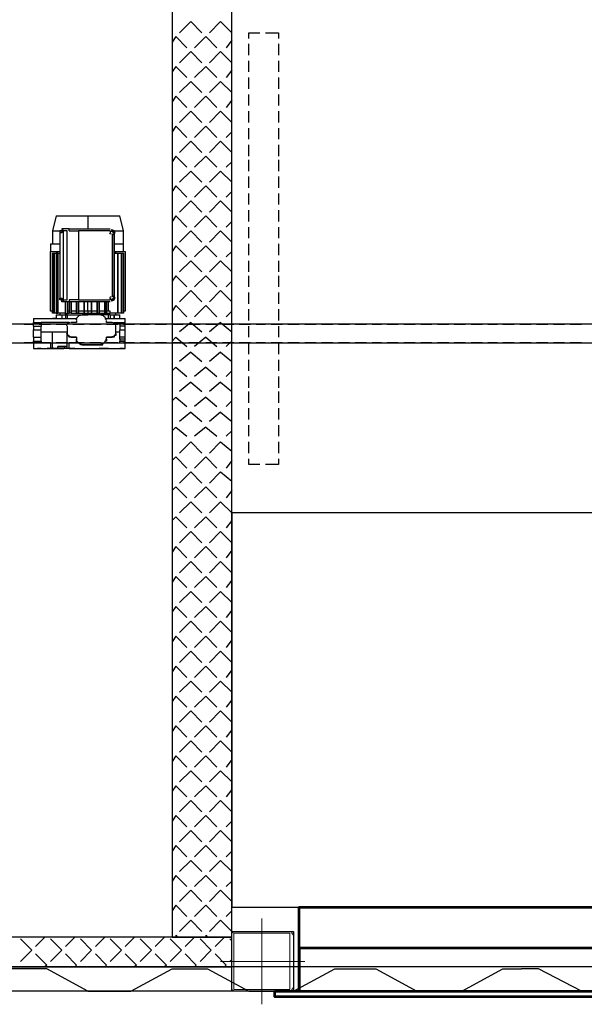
# Model space of a CAD drawing. Header units: millimetres. Extents: x 0 to 1151, y 0 to 297.
# Tile 19 of 93: x 268 to 281, y 122 to 144. Entities that reach past the tile are written whole.
import ezdxf

# ---------------------------------------------------------------- set-up
doc = ezdxf.new("R2010")
doc.units = ezdxf.units.MM
doc.header["$MEASUREMENT"] = 0
doc.layers.get('0').update_dxf_attribs({"linetype": 'CONTINUOUS'})

msp = doc.modelspace()

# ---------------------------------------------------------------- linework, layer by layer
at = {"color": 7, "linetype": 'Continuous', "lineweight": 25, "true_color": 0x000007}
for p, q in [((271.822, 143.916), (271.568, 143.662)), ((271.822, 143.916), (272.076, 143.662)), ((272.5, 143.916), (272.246, 143.662)), ((272.5, 143.916), (272.754, 143.662)), ((271.399, 143.704), (271.399, 143.662)), ((271.484, 143.577), (271.399, 143.45)), ((271.484, 143.577), (271.738, 143.323)), ((272.161, 143.577), (271.907, 143.323)), ((272.161, 143.577), (272.415, 143.323)), ((272.754, 143.492), (272.627, 143.323)), ((273.516, 143.662), (273.812, 143.662)), ((273.812, 143.662), (273.812, 143.535)), ((271.822, 143.238), (271.568, 142.984)), ((271.822, 143.238), (272.076, 142.984)), ((272.5, 143.238), (272.246, 142.984)), ((272.5, 143.238), (272.754, 142.984)), ((273.135, 143.154), (273.135, 143.408)), ((273.812, 143.408), (273.812, 143.154)), ((271.399, 143.027), (271.399, 142.984)), ((273.135, 142.773), (273.135, 143.027)), ((273.812, 143.027), (273.812, 142.773)), ((271.484, 142.9), (271.399, 142.773)), ((271.484, 142.9), (271.738, 142.646)), ((272.161, 142.9), (271.907, 142.646)), ((272.161, 142.9), (272.415, 142.646)), ((272.754, 142.815), (272.627, 142.646)), ((271.822, 142.561), (271.568, 142.307)), ((271.822, 142.561), (272.076, 142.307)), ((272.5, 142.561), (272.246, 142.307)), ((272.5, 142.561), (272.754, 142.307)), ((273.135, 142.392), (273.135, 142.646)), ((273.812, 142.646), (273.812, 142.392)), ((271.399, 142.307), (271.399, 142.307)), ((271.484, 142.222), (271.399, 142.095)), ((271.484, 142.222), (271.738, 141.968)), ((272.161, 142.222), (271.907, 141.968)), ((272.161, 142.222), (272.415, 141.968)), ((272.754, 142.138), (272.627, 141.968)), ((273.135, 142.011), (273.135, 142.265)), ((273.812, 142.265), (273.812, 142.011)), ((271.822, 141.884), (271.568, 141.63)), ((271.822, 141.884), (272.076, 141.63)), ((272.5, 141.884), (272.246, 141.63)), ((272.5, 141.884), (272.754, 141.63)), ((273.135, 141.63), (273.135, 141.884)), ((273.812, 141.884), (273.812, 141.63)), ((271.399, 141.63), (271.399, 141.63)), ((271.484, 141.545), (271.399, 141.418)), ((271.484, 141.545), (271.738, 141.291)), ((272.161, 141.545), (271.907, 141.291)), ((272.161, 141.545), (272.415, 141.291)), ((273.135, 141.249), (273.135, 141.503)), ((273.812, 141.503), (273.812, 141.249)), ((272.754, 141.418), (272.627, 141.291)), ((271.822, 141.206), (271.568, 140.952)), ((271.822, 141.206), (272.076, 140.952)), ((272.5, 141.206), (272.246, 140.952)), ((272.5, 141.206), (272.754, 140.952)), ((273.135, 140.868), (273.135, 141.122)), ((273.812, 141.122), (273.812, 140.868)), ((271.399, 140.952), (271.399, 140.952)), ((271.484, 140.868), (271.399, 140.741)), ((271.484, 140.868), (271.738, 140.614)), ((272.161, 140.868), (271.907, 140.614)), ((272.161, 140.868), (272.415, 140.614)), ((273.135, 140.529), (273.135, 140.783)), ((273.812, 140.783), (273.812, 140.529)), ((272.754, 140.741), (272.627, 140.614)), ((271.822, 140.529), (271.568, 140.275)), ((271.822, 140.529), (272.076, 140.275)), ((272.5, 140.529), (272.246, 140.275)), ((272.5, 140.529), (272.754, 140.275)), ((273.135, 140.148), (273.135, 140.402)), ((273.812, 140.402), (273.812, 140.148)), ((271.399, 140.275), (271.399, 140.275)), ((271.484, 140.19), (271.399, 140.063)), ((271.484, 140.19), (271.738, 139.936)), ((272.161, 140.19), (271.907, 139.936)), ((272.161, 140.19), (272.415, 139.936)), ((272.754, 140.063), (272.627, 139.936)), ((273.135, 139.767), (273.135, 140.021)), ((273.812, 140.021), (273.812, 139.767)), ((271.822, 139.852), (271.568, 139.598)), ((271.822, 139.852), (272.076, 139.598)), ((272.5, 139.852), (272.246, 139.598)), ((272.5, 139.852), (272.754, 139.598)), ((268.774, 139.513), (268.69, 139.174)), ((268.774, 139.513), (269.494, 139.513)), ((269.494, 139.513), (270.214, 139.513)), ((269.494, 139.513), (269.494, 139.217)), ((270.298, 139.174), (270.214, 139.513)), ((271.399, 139.598), (271.399, 139.598)), ((271.484, 139.513), (271.399, 139.386)), ((271.484, 139.513), (271.738, 139.259)), ((272.161, 139.513), (271.907, 139.259)), ((272.161, 139.513), (272.415, 139.259)), ((273.135, 139.386), (273.135, 139.64)), ((273.812, 139.64), (273.812, 139.386)), ((269.071, 139.217), (268.944, 139.217)), ((269.071, 139.174), (269.071, 139.217)), ((269.071, 139.217), (270.002, 139.217)), ((272.754, 139.386), (272.627, 139.259)), ((273.135, 139.005), (273.135, 139.259)), ((273.812, 139.259), (273.812, 139.005)), ((268.69, 139.174), (268.69, 138.878)), ((268.69, 139.174), (268.901, 139.174)), ((268.859, 139.132), (268.859, 137.65)), ((268.944, 137.608), (268.944, 139.174)), ((269.96, 139.174), (269.282, 139.174)), ((270.002, 139.174), (269.96, 139.174)), ((270.002, 139.174), (270.002, 139.132)), ((270.002, 139.174), (270.002, 139.174)), ((270.002, 139.174), (270.002, 139.174)), ((270.044, 139.174), (270.298, 139.174)), ((270.044, 139.09), (270.044, 137.693)), ((270.087, 139.09), (270.044, 139.09)), ((270.087, 139.132), (270.087, 139.132)), ((270.087, 139.09), (270.087, 139.132)), ((270.087, 139.132), (270.087, 137.65)), ((270.087, 139.09), (270.087, 139.09)), ((270.087, 137.693), (270.087, 139.09)), ((270.087, 139.09), (270.087, 139.09)), ((270.087, 137.693), (270.087, 139.09)), ((270.298, 138.878), (270.298, 139.174)), ((271.822, 139.174), (271.568, 138.92)), ((271.822, 139.174), (272.076, 138.92)), ((272.5, 139.174), (272.246, 138.92)), ((272.5, 139.174), (272.754, 138.92)), ((268.647, 138.878), (268.647, 138.709)), ((268.647, 138.878), (268.859, 138.878)), ((270.087, 138.878), (270.298, 138.878)), ((270.298, 138.709), (270.298, 138.878)), ((271.399, 138.92), (271.399, 138.92)), ((271.484, 138.836), (271.399, 138.709)), ((271.484, 138.836), (271.738, 138.582)), ((272.161, 138.836), (271.907, 138.582)), ((272.161, 138.836), (272.415, 138.582)), ((273.135, 138.624), (273.135, 138.878)), ((273.812, 138.878), (273.812, 138.624)), ((268.647, 137.354), (268.647, 138.709)), ((268.647, 138.709), (268.859, 138.709)), ((268.647, 138.709), (268.859, 138.709)), ((268.69, 138.666), (268.69, 137.312)), ((268.69, 138.666), (268.732, 138.666)), ((268.69, 137.312), (268.69, 138.666)), ((268.69, 138.666), (268.69, 137.312)), ((268.69, 138.666), (268.69, 138.666)), ((268.69, 137.312), (268.69, 138.666)), ((268.69, 138.666), (268.69, 138.666)), ((268.69, 138.666), (268.69, 138.666)), ((268.732, 138.666), (268.732, 137.312)), ((268.732, 138.666), (268.774, 138.666)), ((268.732, 137.312), (268.732, 138.666)), ((268.732, 138.666), (268.732, 137.312)), ((268.732, 138.666), (268.732, 138.666)), ((268.732, 137.312), (268.732, 138.666)), ((268.732, 138.666), (268.732, 138.666)), ((268.732, 138.666), (268.732, 138.666)), ((268.774, 138.666), (268.774, 137.312)), ((268.817, 138.666), (268.774, 138.666)), ((268.817, 137.312), (268.817, 138.666)), ((268.817, 137.312), (268.817, 138.666)), ((268.817, 138.666), (268.859, 138.666)), ((268.817, 138.666), (268.817, 137.312)), ((268.817, 138.666), (268.817, 138.666)), ((268.817, 137.312), (268.817, 138.666)), ((268.817, 138.666), (268.817, 138.666)), ((268.859, 138.709), (268.859, 138.666)), ((270.087, 138.709), (270.298, 138.709)), ((270.129, 138.666), (270.129, 138.709)), ((270.129, 138.709), (270.341, 138.709)), ((270.171, 137.312), (270.171, 138.666)), ((270.171, 137.312), (270.171, 138.666)), ((270.171, 138.666), (270.171, 138.666)), ((270.171, 137.312), (270.171, 138.666)), ((270.171, 138.666), (270.171, 138.666)), ((270.171, 138.666), (270.171, 137.312)), ((270.171, 138.666), (270.171, 138.666)), ((270.171, 138.666), (270.171, 138.666)), ((270.256, 137.312), (270.256, 138.666)), ((270.256, 138.666), (270.256, 138.666)), ((270.256, 137.312), (270.256, 138.666)), ((270.256, 138.666), (270.256, 138.666)), ((270.256, 138.666), (270.256, 137.312)), ((270.256, 138.666), (270.256, 138.666)), ((270.256, 138.666), (270.256, 138.666)), ((270.298, 137.312), (270.298, 138.666)), ((270.298, 138.666), (270.298, 138.666)), ((270.298, 137.312), (270.298, 138.666)), ((270.298, 138.666), (270.298, 138.666)), ((270.298, 138.666), (270.298, 137.312)), ((270.298, 138.666), (270.298, 138.666)), ((270.298, 138.666), (270.298, 138.666)), ((272.754, 138.709), (272.627, 138.582)), ((271.822, 138.497), (271.568, 138.243)), ((271.822, 138.497), (272.076, 138.243)), ((272.5, 138.497), (272.246, 138.243)), ((272.5, 138.497), (272.754, 138.243)), ((273.135, 138.243), (273.135, 138.497)), ((273.812, 138.497), (273.812, 138.243)), ((271.399, 138.243), (271.399, 138.243)), ((271.484, 138.158), (271.399, 138.031)), ((271.484, 138.158), (271.738, 137.904)), ((272.161, 138.158), (271.907, 137.904)), ((272.161, 138.158), (272.415, 137.904)), ((273.135, 137.904), (273.135, 138.158)), ((273.812, 138.158), (273.812, 137.904)), ((272.754, 138.031), (272.627, 137.904)), ((270.044, 137.693), (270.087, 137.693)), ((270.044, 137.693), (270.087, 137.693)), ((270.087, 137.693), (270.087, 137.693)), ((270.087, 137.693), (270.087, 137.693)), ((270.087, 137.65), (270.087, 137.693)), ((271.822, 137.82), (271.568, 137.566)), ((271.822, 137.82), (272.076, 137.566)), ((272.5, 137.82), (272.246, 137.566)), ((272.5, 137.82), (272.754, 137.566)), ((273.135, 137.523), (273.135, 137.777)), ((273.812, 137.777), (273.812, 137.523)), ((268.986, 137.269), (268.986, 137.566)), ((268.986, 137.312), (268.986, 137.566)), ((269.028, 137.566), (269.028, 137.354)), ((269.028, 137.566), (269.028, 137.312)), ((270.002, 137.566), (269.071, 137.566)), ((269.071, 137.566), (269.071, 137.312)), ((269.071, 137.312), (269.071, 137.566)), ((269.071, 137.312), (269.071, 137.566)), ((269.113, 137.312), (269.113, 137.566)), ((269.24, 137.566), (269.24, 137.312)), ((269.24, 137.566), (269.24, 137.312)), ((269.24, 137.312), (269.24, 137.566)), ((269.24, 137.312), (269.24, 137.566)), ((269.282, 137.608), (269.96, 137.608)), ((269.282, 137.312), (269.282, 137.566)), ((269.282, 137.566), (269.282, 137.312)), ((269.409, 137.312), (269.409, 137.566)), ((269.409, 137.566), (269.409, 137.312)), ((269.409, 137.312), (269.409, 137.566)), ((269.409, 137.312), (269.409, 137.566)), ((269.494, 137.354), (269.494, 137.566)), ((269.579, 137.566), (269.579, 137.312)), ((269.579, 137.312), (269.579, 137.566)), ((269.579, 137.566), (269.579, 137.312)), ((269.579, 137.566), (269.579, 137.312)), ((269.706, 137.566), (269.706, 137.312)), ((269.706, 137.312), (269.706, 137.566)), ((269.748, 137.312), (269.748, 137.566)), ((269.748, 137.312), (269.748, 137.566)), ((269.748, 137.566), (269.748, 137.312)), ((269.748, 137.566), (269.748, 137.312)), ((269.875, 137.566), (269.875, 137.312)), ((269.875, 137.566), (269.875, 137.312)), ((269.917, 137.312), (269.917, 137.566)), ((269.917, 137.566), (269.917, 137.312)), ((269.96, 137.608), (270.002, 137.608)), ((269.96, 137.354), (269.96, 137.566)), ((270.002, 137.65), (270.002, 137.608)), ((270.002, 137.608), (270.002, 137.608)), ((270.002, 137.608), (270.002, 137.608)), ((270.002, 137.608), (270.002, 137.608)), ((270.087, 137.65), (270.087, 137.65)), ((270.087, 137.65), (270.087, 137.65)), ((271.399, 137.566), (271.399, 137.566)), ((271.484, 137.481), (271.399, 137.354)), ((271.484, 137.481), (271.738, 137.227)), ((272.161, 137.481), (271.907, 137.227)), ((272.161, 137.481), (272.415, 137.227)), ((268.69, 137.354), (268.647, 137.354)), ((268.69, 137.312), (268.69, 137.312)), ((268.69, 137.312), (268.69, 137.312)), ((268.732, 137.312), (268.732, 137.312)), ((268.732, 137.312), (268.732, 137.312)), ((268.774, 137.312), (268.817, 137.312)), ((268.774, 137.269), (268.774, 137.185)), ((268.774, 137.269), (268.901, 137.269)), ((268.986, 137.312), (268.817, 137.312)), ((268.817, 137.312), (268.817, 137.312)), ((268.859, 137.312), (268.859, 137.269)), ((268.901, 137.269), (268.901, 137.185)), ((268.901, 137.269), (268.901, 137.185)), ((268.901, 137.269), (268.986, 137.269)), ((268.901, 137.269), (268.901, 137.269)), ((268.986, 137.312), (268.986, 137.269)), ((268.986, 137.312), (268.986, 137.312)), ((268.986, 137.269), (268.986, 137.185)), ((268.986, 137.269), (269.028, 137.269)), ((269.028, 137.354), (269.028, 137.312)), ((269.071, 137.354), (269.028, 137.354)), ((269.028, 137.312), (269.028, 137.312)), ((269.028, 137.269), (269.028, 137.185)), ((269.028, 137.269), (269.494, 137.269)), ((269.113, 137.312), (269.071, 137.312)), ((269.071, 137.312), (269.071, 137.312)), ((269.24, 137.354), (269.113, 137.354)), ((269.113, 137.312), (269.113, 137.312)), ((269.113, 137.312), (269.113, 137.312)), ((269.113, 137.312), (269.24, 137.312)), ((269.24, 137.312), (269.282, 137.312)), ((269.24, 137.312), (269.24, 137.312)), ((269.24, 137.312), (269.24, 137.312)), ((269.409, 137.354), (269.282, 137.354)), ((269.282, 137.312), (269.282, 137.312)), ((269.79, 137.269), (269.367, 137.269)), ((269.494, 137.354), (269.409, 137.354)), ((269.409, 137.312), (269.409, 137.312)), ((269.409, 137.312), (269.409, 137.312)), ((269.409, 137.312), (269.409, 137.312)), ((269.409, 137.312), (269.409, 137.312)), ((269.579, 137.354), (269.494, 137.354)), ((269.494, 137.269), (269.494, 137.269)), ((269.706, 137.354), (269.579, 137.354)), ((269.579, 137.312), (269.579, 137.312)), ((269.579, 137.312), (269.579, 137.312)), ((269.579, 137.312), (269.579, 137.312)), ((269.579, 137.312), (269.579, 137.312)), ((269.579, 137.312), (269.706, 137.312)), ((269.706, 137.312), (269.748, 137.312)), ((269.875, 137.354), (269.748, 137.354)), ((269.748, 137.312), (269.748, 137.312)), ((269.748, 137.312), (269.748, 137.312)), ((269.748, 137.312), (269.748, 137.312)), ((269.748, 137.312), (269.875, 137.312)), ((269.875, 137.312), (269.875, 137.312)), ((269.875, 137.312), (269.875, 137.312)), ((269.875, 137.312), (269.917, 137.312)), ((269.96, 137.354), (269.917, 137.354)), ((269.917, 137.312), (269.917, 137.312)), ((269.917, 137.312), (270.002, 137.312)), ((270.002, 137.269), (269.96, 137.269)), ((270.002, 137.269), (270.002, 137.185)), ((270.002, 137.269), (270.087, 137.269)), ((270.087, 137.185), (270.087, 137.269)), ((270.087, 137.269), (270.087, 137.185)), ((270.087, 137.269), (270.087, 137.269)), ((270.087, 137.269), (270.214, 137.269)), ((270.129, 137.269), (270.129, 137.312)), ((270.171, 137.312), (270.171, 137.312)), ((270.171, 137.312), (270.171, 137.312)), ((270.171, 137.312), (270.171, 137.312)), ((270.256, 137.312), (270.171, 137.312)), ((270.214, 137.185), (270.214, 137.269)), ((270.256, 137.312), (270.256, 137.312)), ((270.256, 137.312), (270.256, 137.312)), ((270.256, 137.312), (270.256, 137.312)), ((270.298, 137.312), (270.256, 137.312)), ((270.298, 137.312), (270.298, 137.312)), ((270.298, 137.312), (270.298, 137.312)), ((270.298, 137.312), (270.298, 137.312)), ((272.754, 137.354), (272.627, 137.227)), ((273.135, 137.142), (273.135, 137.396)), ((273.812, 137.396), (273.812, 137.142)), ((268.055, 137.058), (268.266, 137.058)), ((268.266, 137.058), (268.055, 137.058)), ((268.266, 137.185), (268.266, 137.1)), ((268.266, 137.015), (268.266, 137.1)), ((268.266, 137.015), (268.436, 137.015)), ((268.266, 137.015), (268.266, 136.931)), ((268.393, 137.058), (268.647, 137.058)), ((268.647, 137.058), (268.393, 137.058)), ((269.071, 137.1), (268.436, 137.1)), ((268.69, 137.185), (268.69, 137.185)), ((268.774, 137.185), (268.69, 137.185)), ((268.774, 137.185), (268.859, 137.185)), ((268.774, 137.058), (269.028, 137.058)), ((269.028, 137.058), (268.774, 137.058)), ((268.859, 137.185), (269.24, 137.185)), ((268.859, 137.185), (268.859, 137.185)), ((269.028, 137.015), (269.028, 136.846)), ((269.24, 137.1), (269.113, 137.1)), ((269.155, 137.058), (269.409, 137.058)), ((269.409, 137.058), (269.155, 137.058)), ((269.24, 137.142), (269.24, 137.1)), ((269.536, 137.058), (269.79, 137.058)), ((269.79, 137.058), (269.536, 137.058)), ((269.875, 137.185), (270.341, 137.185)), ((269.917, 137.1), (269.917, 137.142)), ((270.044, 137.1), (269.917, 137.1)), ((269.917, 137.058), (270.171, 137.058)), ((270.171, 137.058), (269.917, 137.058)), ((270.087, 137.1), (270.214, 137.1)), ((270.129, 136.846), (270.129, 137.015)), ((270.214, 137.1), (270.341, 137.1)), ((270.214, 137.1), (270.214, 137.058)), ((270.341, 137.015), (270.214, 137.015)), ((270.298, 137.058), (270.552, 137.058)), ((270.552, 137.058), (270.298, 137.058)), ((270.341, 137.1), (270.341, 137.185)), ((270.341, 137.058), (270.341, 137.1)), ((270.341, 137.015), (270.341, 137.058)), ((270.341, 136.931), (270.341, 137.015)), ((270.341, 137.015), (270.341, 137.015)), ((270.679, 137.058), (270.891, 137.058)), ((270.891, 137.058), (270.679, 137.058)), ((271.018, 137.058), (271.272, 137.058)), ((271.272, 137.058), (271.018, 137.058)), ((271.399, 137.058), (271.653, 137.058)), ((271.653, 137.058), (271.399, 137.058)), ((271.822, 137.1), (271.568, 136.888)), ((271.78, 137.058), (272.034, 137.058)), ((272.034, 137.058), (271.78, 137.058)), ((271.822, 137.1), (272.076, 136.888)), ((272.161, 137.058), (272.415, 137.058)), ((272.415, 137.058), (272.161, 137.058)), ((272.5, 137.1), (272.246, 136.888)), ((272.5, 137.1), (272.754, 136.888)), ((272.542, 137.058), (272.796, 137.058)), ((272.796, 137.058), (272.542, 137.058)), ((272.923, 137.058), (273.177, 137.058)), ((273.177, 137.058), (272.923, 137.058)), ((273.135, 136.761), (273.135, 137.015)), ((273.304, 137.058), (273.516, 137.058)), ((273.516, 137.058), (273.304, 137.058)), ((273.643, 137.058), (273.897, 137.058)), ((273.897, 137.058), (273.643, 137.058)), ((273.812, 137.015), (273.812, 136.761)), ((274.024, 137.058), (274.278, 137.058)), ((274.278, 137.058), (274.024, 137.058)), ((274.405, 137.058), (274.659, 137.058)), ((274.659, 137.058), (274.405, 137.058)), ((274.786, 137.058), (275.04, 137.058)), ((275.04, 137.058), (274.786, 137.058)), ((275.167, 137.058), (275.421, 137.058)), ((275.421, 137.058), (275.167, 137.058)), ((275.548, 137.058), (275.802, 137.058)), ((275.802, 137.058), (275.548, 137.058)), ((275.929, 137.058), (276.14, 137.058)), ((276.14, 137.058), (275.929, 137.058)), ((276.267, 137.058), (276.521, 137.058)), ((276.521, 137.058), (276.267, 137.058)), ((276.648, 137.058), (276.902, 137.058)), ((276.902, 137.058), (276.648, 137.058)), ((277.029, 137.058), (277.283, 137.058)), ((277.283, 137.058), (277.029, 137.058)), ((277.41, 137.058), (277.664, 137.058)), ((277.664, 137.058), (277.41, 137.058)), ((277.791, 137.058), (278.045, 137.058)), ((278.045, 137.058), (277.791, 137.058)), ((278.172, 137.058), (278.426, 137.058)), ((278.426, 137.058), (278.172, 137.058)), ((278.553, 137.058), (278.765, 137.058)), ((278.765, 137.058), (278.553, 137.058)), ((278.892, 137.058), (279.146, 137.058)), ((279.146, 137.058), (278.892, 137.058)), ((279.273, 137.058), (279.527, 137.058)), ((279.527, 137.058), (279.273, 137.058)), ((279.654, 137.058), (279.908, 137.058)), ((279.908, 137.058), (279.654, 137.058)), ((280.035, 137.058), (280.289, 137.058)), ((280.289, 137.058), (280.035, 137.058)), ((280.416, 137.058), (280.67, 137.058)), ((280.67, 137.058), (280.416, 137.058)), ((268.266, 136.761), (268.266, 136.931)), ((268.266, 136.761), (268.266, 136.677)), ((268.436, 136.888), (268.69, 136.888)), ((269.028, 136.55), (269.028, 136.846)), ((269.028, 136.846), (269.028, 136.804)), ((269.113, 136.761), (269.24, 136.761)), ((269.24, 136.761), (269.113, 136.761)), ((269.24, 136.761), (269.24, 136.719)), ((269.917, 136.761), (270.044, 136.761)), ((269.917, 136.719), (269.917, 136.761)), ((270.044, 136.761), (270.044, 136.761)), ((270.129, 136.888), (270.214, 136.888)), ((270.214, 136.931), (270.341, 136.931)), ((270.341, 136.761), (270.341, 136.931)), ((270.341, 136.719), (270.341, 136.761)), ((271.399, 136.888), (271.399, 136.888)), ((271.484, 136.761), (271.399, 136.677)), ((271.484, 136.761), (271.738, 136.55)), ((272.161, 136.761), (271.907, 136.55)), ((272.161, 136.761), (272.415, 136.55)), ((268.266, 136.634), (268.055, 136.634)), ((268.055, 136.634), (268.266, 136.634)), ((268.266, 136.634), (268.266, 136.677)), ((268.266, 136.634), (268.266, 136.507)), ((268.647, 136.634), (268.393, 136.634)), ((268.393, 136.634), (268.647, 136.634)), ((268.436, 136.677), (268.436, 136.634)), ((269.028, 136.634), (268.774, 136.634)), ((268.774, 136.634), (269.028, 136.634)), ((268.817, 136.55), (268.817, 136.55)), ((268.817, 136.55), (269.028, 136.55)), ((268.817, 136.507), (268.817, 136.55)), ((269.028, 136.55), (268.817, 136.55)), ((269.071, 136.507), (269.071, 136.634)), ((269.409, 136.634), (269.155, 136.634)), ((269.155, 136.634), (269.409, 136.634)), ((269.282, 136.634), (269.282, 136.634)), ((269.79, 136.634), (269.536, 136.634)), ((269.536, 136.634), (269.79, 136.634)), ((269.833, 136.634), (269.875, 136.634)), ((269.833, 136.634), (270.341, 136.634)), ((269.875, 136.634), (269.875, 136.634)), ((270.171, 136.634), (269.917, 136.634)), ((269.917, 136.634), (270.171, 136.634)), ((270.214, 136.719), (270.214, 136.677)), ((270.214, 136.677), (270.341, 136.677)), ((270.341, 136.677), (270.214, 136.677)), ((270.552, 136.634), (270.298, 136.634)), ((270.298, 136.634), (270.552, 136.634)), ((270.341, 136.677), (270.341, 136.719)), ((270.341, 136.677), (270.341, 136.677)), ((270.341, 136.634), (270.341, 136.677)), ((270.891, 136.634), (270.679, 136.634)), ((270.679, 136.634), (270.891, 136.634)), ((271.272, 136.634), (271.018, 136.634)), ((271.018, 136.634), (271.272, 136.634)), ((271.653, 136.634), (271.399, 136.634)), ((271.399, 136.634), (271.653, 136.634)), ((272.034, 136.634), (271.78, 136.634)), ((271.78, 136.634), (272.034, 136.634)), ((272.415, 136.634), (272.161, 136.634)), ((272.161, 136.634), (272.415, 136.634)), ((272.796, 136.634), (272.542, 136.634)), ((272.542, 136.634), (272.796, 136.634)), ((272.754, 136.677), (272.627, 136.55)), ((273.177, 136.634), (272.923, 136.634)), ((272.923, 136.634), (273.177, 136.634)), ((273.135, 136.38), (273.135, 136.634)), ((273.516, 136.634), (273.304, 136.634)), ((273.304, 136.634), (273.516, 136.634)), ((273.897, 136.634), (273.643, 136.634)), ((273.643, 136.634), (273.897, 136.634)), ((273.812, 136.634), (273.812, 136.38)), ((274.278, 136.634), (274.024, 136.634)), ((274.024, 136.634), (274.278, 136.634)), ((274.659, 136.634), (274.405, 136.634)), ((274.405, 136.634), (274.659, 136.634)), ((275.04, 136.634), (274.786, 136.634)), ((274.786, 136.634), (275.04, 136.634)), ((275.421, 136.634), (275.167, 136.634)), ((275.167, 136.634), (275.421, 136.634)), ((275.802, 136.634), (275.548, 136.634)), ((275.548, 136.634), (275.802, 136.634)), ((276.14, 136.634), (275.929, 136.634)), ((275.929, 136.634), (276.14, 136.634)), ((276.521, 136.634), (276.267, 136.634)), ((276.267, 136.634), (276.521, 136.634)), ((276.902, 136.634), (276.648, 136.634)), ((276.648, 136.634), (276.902, 136.634)), ((277.283, 136.634), (277.029, 136.634)), ((277.029, 136.634), (277.283, 136.634)), ((277.664, 136.634), (277.41, 136.634)), ((277.41, 136.634), (277.664, 136.634)), ((278.045, 136.634), (277.791, 136.634)), ((277.791, 136.634), (278.045, 136.634)), ((278.426, 136.634), (278.172, 136.634)), ((278.172, 136.634), (278.426, 136.634)), ((278.765, 136.634), (278.553, 136.634)), ((278.553, 136.634), (278.765, 136.634)), ((279.146, 136.634), (278.892, 136.634)), ((278.892, 136.634), (279.146, 136.634)), ((279.527, 136.634), (279.273, 136.634)), ((279.273, 136.634), (279.527, 136.634)), ((279.908, 136.634), (279.654, 136.634)), ((279.654, 136.634), (279.908, 136.634)), ((280.289, 136.634), (280.035, 136.634)), ((280.035, 136.634), (280.289, 136.634)), ((280.67, 136.634), (280.416, 136.634)), ((280.416, 136.634), (280.67, 136.634)), ((268.266, 136.507), (268.647, 136.507)), ((268.436, 136.507), (268.351, 136.507)), ((268.605, 136.507), (268.732, 136.507)), ((268.605, 136.507), (268.732, 136.507)), ((268.732, 136.507), (268.605, 136.507)), ((268.605, 136.507), (268.732, 136.507)), ((268.605, 136.507), (268.605, 136.507)), ((268.605, 136.507), (268.605, 136.507)), ((268.732, 136.507), (268.859, 136.507)), ((268.732, 136.507), (268.859, 136.507)), ((268.817, 136.507), (268.817, 136.507)), ((268.817, 136.507), (268.817, 136.507)), ((268.859, 136.507), (268.944, 136.507)), ((268.859, 136.507), (268.944, 136.507)), ((269.028, 136.507), (269.028, 136.507)), ((269.028, 136.507), (269.028, 136.507)), ((269.198, 136.507), (269.028, 136.507)), ((269.198, 136.507), (269.24, 136.507)), ((269.24, 136.507), (269.748, 136.507)), ((269.748, 136.507), (269.748, 136.507)), ((269.79, 136.507), (269.748, 136.507)), ((269.96, 136.507), (269.79, 136.507)), ((269.96, 136.507), (269.96, 136.507)), ((270.171, 136.507), (270.214, 136.507)), ((270.256, 136.507), (270.214, 136.507)), ((270.214, 136.507), (270.214, 136.507)), ((270.214, 136.507), (270.214, 136.507)), ((270.214, 136.507), (270.214, 136.507)), ((270.298, 136.507), (270.256, 136.507)), ((270.298, 136.507), (270.298, 136.507)), ((271.822, 136.423), (271.568, 136.211)), ((271.822, 136.423), (272.076, 136.211)), ((272.5, 136.423), (272.246, 136.211)), ((272.5, 136.423), (272.754, 136.211)), ((271.399, 136.211), (271.399, 136.211)), ((273.135, 135.999), (273.135, 136.253)), ((273.812, 136.253), (273.812, 135.999)), ((271.484, 136.084), (271.399, 135.999)), ((271.484, 136.084), (271.738, 135.872)), ((272.161, 136.084), (271.907, 135.872)), ((272.161, 136.084), (272.415, 135.872)), ((272.754, 135.999), (272.627, 135.872)), ((273.135, 135.618), (273.135, 135.872)), ((273.812, 135.872), (273.812, 135.618)), ((271.822, 135.745), (271.568, 135.534)), ((271.822, 135.745), (272.076, 135.534)), ((272.5, 135.745), (272.246, 135.534)), ((272.5, 135.745), (272.754, 135.534)), ((271.399, 135.534), (271.399, 135.534)), ((273.135, 135.28), (273.135, 135.534)), ((273.812, 135.534), (273.812, 135.28)), ((271.484, 135.407), (271.399, 135.322)), ((271.484, 135.407), (271.738, 135.195)), ((272.161, 135.407), (271.907, 135.195)), ((272.161, 135.407), (272.415, 135.195)), ((272.754, 135.322), (272.627, 135.195)), ((271.822, 135.068), (271.568, 134.856)), ((271.822, 135.068), (272.076, 134.856)), ((272.5, 135.068), (272.246, 134.856)), ((272.5, 135.068), (272.754, 134.856)), ((273.135, 134.899), (273.135, 135.153)), ((273.812, 135.153), (273.812, 134.899)), ((271.399, 134.856), (271.399, 134.856)), ((273.135, 134.518), (273.135, 134.772)), ((273.812, 134.772), (273.812, 134.518)), ((271.484, 134.729), (271.399, 134.645)), ((271.484, 134.729), (271.738, 134.518)), ((272.161, 134.729), (271.907, 134.518)), ((272.161, 134.729), (272.415, 134.518)), ((272.754, 134.645), (272.627, 134.518)), ((271.822, 134.391), (271.568, 134.137)), ((271.822, 134.391), (272.076, 134.137)), ((272.5, 134.391), (272.246, 134.137)), ((272.5, 134.391), (272.754, 134.179)), ((273.135, 134.137), (273.135, 134.391)), ((273.812, 134.391), (273.812, 134.137)), ((271.399, 134.179), (271.399, 134.137)), ((271.484, 134.052), (271.399, 133.967)), ((271.484, 134.052), (271.738, 133.798)), ((272.161, 134.052), (271.907, 133.798)), ((272.161, 134.052), (272.415, 133.798)), ((272.754, 133.967), (272.627, 133.798)), ((271.822, 133.713), (271.568, 133.459)), ((271.822, 133.713), (272.076, 133.459)), ((272.5, 133.713), (272.246, 133.459)), ((272.5, 133.713), (272.754, 133.502)), ((271.399, 133.502), (271.399, 133.459)), ((271.484, 133.375), (271.399, 133.29)), ((271.484, 133.375), (271.738, 133.121)), ((272.161, 133.375), (271.907, 133.121)), ((272.161, 133.375), (272.415, 133.121)), ((272.754, 133.29), (272.627, 133.121)), ((271.822, 133.036), (271.568, 132.782)), ((271.822, 133.036), (272.076, 132.782)), ((272.5, 133.036), (272.246, 132.782)), ((272.5, 133.036), (272.754, 132.782)), ((271.399, 132.824), (271.399, 132.782)), ((271.484, 132.697), (271.399, 132.613)), ((271.484, 132.697), (271.738, 132.443)), ((272.161, 132.697), (271.907, 132.443)), ((272.161, 132.697), (272.415, 132.443)), ((272.754, 132.613), (272.627, 132.443)), ((271.822, 132.359), (271.568, 132.105)), ((271.822, 132.359), (272.076, 132.105)), ((272.5, 132.359), (272.246, 132.105)), ((272.5, 132.359), (272.754, 132.105)), ((271.399, 132.147), (271.399, 132.105)), ((271.484, 132.02), (271.399, 131.893)), ((271.484, 132.02), (271.738, 131.766)), ((272.161, 132.02), (271.907, 131.766)), ((272.161, 132.02), (272.415, 131.766)), ((272.754, 131.935), (272.627, 131.766)), ((271.822, 131.681), (271.568, 131.427)), ((271.822, 131.681), (272.076, 131.427)), ((272.5, 131.681), (272.246, 131.427)), ((272.5, 131.681), (272.754, 131.427)), ((271.399, 131.47), (271.399, 131.427)), ((271.484, 131.343), (271.399, 131.216)), ((271.484, 131.343), (271.738, 131.089)), ((272.161, 131.343), (271.907, 131.089)), ((272.161, 131.343), (272.415, 131.089)), ((272.754, 131.258), (272.627, 131.089)), ((271.822, 131.004), (271.568, 130.75)), ((271.822, 131.004), (272.076, 130.75)), ((272.5, 131.004), (272.246, 130.75)), ((272.5, 131.004), (272.754, 130.75)), ((271.399, 130.792), (271.399, 130.75)), ((271.484, 130.665), (271.399, 130.538)), ((271.484, 130.665), (271.738, 130.411)), ((272.161, 130.665), (271.907, 130.411)), ((272.161, 130.665), (272.415, 130.411)), ((272.754, 130.581), (272.627, 130.411)), ((271.822, 130.327), (271.568, 130.073)), ((271.822, 130.327), (272.076, 130.073)), ((272.5, 130.327), (272.246, 130.073)), ((272.5, 130.327), (272.754, 130.073)), ((271.399, 130.115), (271.399, 130.073)), ((271.484, 129.988), (271.399, 129.861)), ((271.484, 129.988), (271.738, 129.734)), ((272.161, 129.988), (271.907, 129.734)), ((272.161, 129.988), (272.415, 129.734)), ((272.754, 129.903), (272.627, 129.734)), ((271.822, 129.649), (271.568, 129.395)), ((271.822, 129.649), (272.076, 129.395)), ((272.5, 129.649), (272.246, 129.395)), ((272.5, 129.649), (272.754, 129.395)), ((271.399, 129.438), (271.399, 129.395)), ((271.484, 129.311), (271.399, 129.184)), ((271.484, 129.311), (271.738, 129.057)), ((272.161, 129.311), (271.907, 129.057)), ((272.161, 129.311), (272.415, 129.057)), ((272.754, 129.226), (272.627, 129.057)), ((271.822, 128.972), (271.568, 128.718)), ((271.822, 128.972), (272.076, 128.718)), ((272.5, 128.972), (272.246, 128.718)), ((272.5, 128.972), (272.754, 128.718)), ((271.399, 128.76), (271.399, 128.718)), ((271.484, 128.633), (271.399, 128.506)), ((271.484, 128.633), (271.738, 128.379)), ((272.161, 128.633), (271.907, 128.379)), ((272.161, 128.633), (272.415, 128.379)), ((272.754, 128.549), (272.627, 128.379)), ((271.822, 128.295), (271.568, 128.041)), ((271.822, 128.295), (272.076, 128.041)), ((272.5, 128.295), (272.246, 128.041)), ((272.5, 128.295), (272.754, 128.041)), ((271.399, 128.083), (271.399, 128.041)), ((271.484, 127.956), (271.399, 127.829)), ((271.484, 127.956), (271.738, 127.702)), ((272.161, 127.956), (271.907, 127.702)), ((272.161, 127.956), (272.415, 127.702)), ((272.754, 127.871), (272.627, 127.702)), ((271.822, 127.617), (271.568, 127.363)), ((271.822, 127.617), (272.076, 127.363)), ((272.5, 127.617), (272.246, 127.363)), ((272.5, 127.617), (272.754, 127.363)), ((271.399, 127.406), (271.399, 127.363)), ((271.484, 127.279), (271.399, 127.152)), ((271.484, 127.279), (271.738, 127.025)), ((272.161, 127.279), (271.907, 127.025)), ((272.161, 127.279), (272.415, 127.025)), ((272.754, 127.194), (272.627, 127.025)), ((271.399, 126.728), (271.399, 126.686)), ((271.822, 126.94), (271.568, 126.686)), ((271.822, 126.94), (272.076, 126.686)), ((272.5, 126.94), (272.246, 126.686)), ((272.5, 126.94), (272.754, 126.686)), ((271.484, 126.601), (271.399, 126.474)), ((271.484, 126.601), (271.738, 126.347)), ((272.161, 126.601), (271.907, 126.347)), ((272.161, 126.601), (272.415, 126.347)), ((272.754, 126.517), (272.627, 126.347)), ((271.822, 126.263), (271.568, 126.009)), ((271.822, 126.263), (272.076, 126.009)), ((272.5, 126.263), (272.246, 126.009)), ((272.5, 126.263), (272.754, 126.009)), ((271.399, 126.009), (271.399, 126.009)), ((271.484, 125.924), (271.399, 125.797)), ((271.484, 125.924), (271.738, 125.67)), ((272.161, 125.924), (271.907, 125.67)), ((272.161, 125.924), (272.415, 125.67)), ((272.754, 125.797), (272.627, 125.67)), ((271.822, 125.585), (271.568, 125.331)), ((271.822, 125.585), (272.076, 125.331)), ((272.5, 125.585), (272.246, 125.331)), ((272.5, 125.585), (272.754, 125.331)), ((271.399, 125.331), (271.399, 125.331)), ((271.484, 125.247), (271.399, 125.12)), ((271.484, 125.247), (271.738, 124.993)), ((272.161, 125.247), (271.907, 124.993)), ((272.161, 125.247), (272.415, 124.993)), ((272.754, 125.12), (272.627, 124.993)), ((271.822, 124.908), (271.568, 124.654)), ((271.822, 124.908), (272.076, 124.654)), ((272.5, 124.908), (272.246, 124.654)), ((272.5, 124.908), (272.754, 124.654)), ((271.399, 124.654), (271.399, 124.654)), ((271.484, 124.569), (271.399, 124.442)), ((271.484, 124.569), (271.738, 124.315)), ((272.161, 124.569), (271.907, 124.315)), ((272.161, 124.569), (272.415, 124.315)), ((272.754, 124.442), (272.627, 124.315)), ((271.822, 124.231), (271.568, 123.977)), ((271.822, 124.231), (272.076, 123.977)), ((272.5, 124.231), (272.246, 123.977)), ((272.5, 124.231), (272.754, 123.977)), ((271.399, 123.977), (271.399, 123.977)), ((271.484, 123.892), (271.399, 123.765)), ((271.484, 123.892), (271.738, 123.638)), ((272.161, 123.892), (271.907, 123.638)), ((272.161, 123.892), (272.415, 123.638)), ((272.754, 123.765), (272.627, 123.638)), ((271.822, 123.553), (271.568, 123.299)), ((271.822, 123.553), (272.076, 123.299)), ((272.5, 123.553), (272.246, 123.299)), ((272.5, 123.553), (272.754, 123.299)), ((268.52, 123.172), (268.309, 122.961)), ((269.198, 123.172), (268.986, 122.961)), ((269.875, 123.172), (269.663, 122.961)), ((270.552, 123.172), (270.341, 122.961)), ((271.23, 123.172), (271.018, 122.961)), ((271.399, 123.299), (271.399, 123.299)), ((271.484, 123.215), (271.484, 123.172)), ((271.484, 123.215), (271.526, 123.172)), ((271.907, 123.172), (271.695, 122.961)), ((272.161, 123.215), (272.161, 123.172)), ((272.161, 123.215), (272.203, 123.172)), ((272.584, 123.172), (272.373, 122.961)), ((268.224, 122.876), (267.97, 123.13)), ((268.901, 122.876), (268.647, 123.13)), ((269.579, 122.876), (269.325, 123.13)), ((270.256, 122.876), (270.002, 123.13)), ((270.933, 122.876), (270.679, 123.13)), ((271.611, 122.876), (271.357, 123.13)), ((272.288, 122.876), (272.034, 123.13)), ((272.754, 123.088), (272.711, 123.13)), ((268.224, 122.876), (267.97, 122.622)), ((268.563, 122.537), (268.309, 122.791)), ((268.901, 122.876), (268.647, 122.622)), ((269.24, 122.537), (268.986, 122.791)), ((269.579, 122.876), (269.325, 122.622)), ((269.917, 122.537), (269.663, 122.791)), ((270.256, 122.876), (270.002, 122.622)), ((270.595, 122.537), (270.341, 122.791)), ((270.933, 122.876), (270.679, 122.622)), ((271.272, 122.537), (271.018, 122.791)), ((271.611, 122.876), (271.357, 122.622)), ((271.949, 122.537), (271.695, 122.791)), ((272.288, 122.876), (272.034, 122.622)), ((272.627, 122.537), (272.373, 122.791)), ((399.965, 122.495), (234.865, 122.495)), ((236.474, 122.495), (268.055, 122.495)), ((268.563, 122.537), (268.52, 122.495)), ((269.24, 122.537), (269.198, 122.495)), ((269.917, 122.537), (269.875, 122.495)), ((270.595, 122.537), (270.552, 122.495)), ((271.272, 122.537), (271.23, 122.495)), ((271.949, 122.537), (271.907, 122.495)), ((272.627, 122.537), (272.584, 122.495)), ((272.754, 122.664), (272.711, 122.622)), ((398.145, 121.945), (236.643, 121.945))]:
    msp.add_line(p, q, dxfattribs=at)
at = {"color": 7, "linetype": 'Continuous', "lineweight": 18, "true_color": 0x000007}
for p, q in [((273.431, 123.596), (273.431, 121.648)), ((272.5, 122.622), (274.405, 122.622)), ((274.066, 121.945), (274.151, 121.945))]:
    msp.add_line(p, q, dxfattribs=at)
at = {"color": 7, "linetype": 'Continuous', "lineweight": 25, "true_color": 0x000007}
for points in [[(271.399, 123.172), (272.754, 123.172), (272.754, 154.203), (271.399, 154.203)], [(270.087, 139.09), (270.044, 139.09)], [(270.087, 139.132), (270.087, 139.09)], [(270.087, 137.693), (270.087, 137.65)], [(269.113, 137.566), (269.113, 137.312)], [(269.409, 137.566), (269.409, 137.312)], [(269.579, 137.312), (269.579, 137.566)], [(269.875, 137.312), (269.875, 137.566)], [(269.282, 136.634), (269.071, 136.634)], [(269.79, 136.592), (269.367, 136.592)], [(272.754, 123.85), (291.804, 123.85), (291.804, 132.782), (272.754, 132.782)], [(272.754, 123.85), (291.804, 123.85), (291.804, 132.782), (272.754, 132.782)], [(272.754, 123.85), (291.804, 123.85), (291.804, 132.782), (272.754, 132.782)], [(272.754, 123.85), (291.804, 123.85), (291.804, 132.782), (272.754, 132.782)], [(235.67, 122.495), (272.754, 122.495), (272.754, 123.172), (235.67, 123.172)]]:
    msp.add_lwpolyline(points, close=True, dxfattribs=at)
for points in [[(273.135, 143.535), (273.135, 143.662), (273.389, 143.662)], [(268.944, 139.217), (268.901, 139.217), (268.901, 139.174)], [(268.901, 139.174), (268.859, 139.174), (268.859, 139.132)], [(269.071, 139.174), (269.282, 139.174), (269.282, 137.608), (269.071, 137.608), (269.071, 137.566), (268.944, 137.566), (268.901, 137.566), (268.901, 137.608), (268.859, 137.608), (268.859, 137.65), (268.901, 137.65), (268.901, 137.608), (268.944, 137.608), (269.028, 137.608), (269.028, 139.174), (268.944, 139.174), (268.901, 139.174), (268.901, 139.132), (268.859, 139.132), (268.859, 137.65)], [(268.944, 139.174), (268.901, 139.174), (268.901, 139.132), (268.859, 139.132)], [(270.087, 139.09), (270.087, 137.693), (270.044, 137.693)], [(268.732, 137.312), (268.69, 137.312), (268.69, 138.666)], [(268.774, 137.312), (268.732, 137.312), (268.732, 138.666)], [(270.087, 138.666), (270.171, 138.666), (270.171, 137.312), (270.002, 137.312)], [(270.171, 138.666), (270.256, 138.666), (270.256, 137.312), (270.256, 138.666)], [(270.256, 138.666), (270.298, 138.666), (270.298, 137.312), (270.298, 138.666)], [(270.341, 138.709), (270.341, 137.354), (270.298, 137.354)], [(268.859, 137.65), (268.901, 137.65), (268.901, 137.608), (268.944, 137.608)], [(269.028, 137.269), (269.028, 137.312), (269.071, 137.312)], [(269.282, 137.312), (269.409, 137.312), (269.494, 137.312), (269.494, 137.269)], [(269.494, 137.354), (269.494, 137.312), (269.579, 137.312)], [(269.96, 137.185), (269.96, 137.269), (269.494, 137.269)], [(270.002, 137.312), (270.002, 137.354), (269.96, 137.354)], [(268.266, 137.185), (268.563, 137.185), (268.605, 137.185), (268.859, 137.185)], [(268.266, 137.1), (268.436, 137.1), (268.436, 137.015)], [(268.266, 136.931), (268.436, 136.931), (268.436, 137.015)], [(270.341, 137.058), (270.214, 137.058), (270.214, 137.015)], [(270.341, 137.015), (270.214, 137.015), (270.214, 136.931)], [(268.266, 136.761), (268.436, 136.761), (268.436, 136.931)], [(268.266, 136.677), (268.436, 136.677), (268.436, 136.761)], [(268.817, 136.507), (268.69, 136.507), (268.69, 136.888), (269.028, 136.888)], [(269.113, 136.761), (269.071, 136.761), (269.071, 136.804), (269.028, 136.804)], [(270.087, 136.804), (270.087, 136.761), (270.044, 136.761), (269.917, 136.761)], [(270.129, 136.846), (270.129, 136.804), (270.087, 136.804)], [(270.341, 136.761), (270.214, 136.761), (270.214, 136.931)], [(270.341, 136.719), (270.214, 136.719), (270.214, 136.761)], [(268.436, 136.634), (268.647, 136.634), (268.266, 136.634)], [(268.647, 136.634), (268.647, 136.507), (268.69, 136.507)], [(269.028, 136.507), (268.817, 136.507), (268.817, 136.55)], [(269.071, 136.507), (269.028, 136.507), (269.028, 136.55)], [(269.071, 136.507), (270.341, 136.507), (270.341, 136.634)], [(269.282, 136.634), (269.24, 136.634), (269.24, 136.677), (269.24, 136.719)], [(269.367, 136.592), (269.325, 136.592), (269.325, 136.634), (269.282, 136.634)], [(269.79, 136.592), (269.833, 136.592), (269.833, 136.634)], [(269.917, 136.719), (269.917, 136.677), (269.875, 136.677), (269.875, 136.634)], [(269.875, 136.634), (270.214, 136.634), (270.214, 136.677)], [(273.389, 133.883), (273.135, 133.883), (273.135, 134.01)], [(273.812, 134.01), (273.812, 133.883), (273.516, 133.883)], [(270.468, 121.945), (269.494, 121.945), (268.563, 122.453), (267.589, 122.453), (266.658, 121.945)], [(269.494, 121.945), (270.468, 121.945), (271.399, 122.453), (271.822, 122.453), (272.203, 122.453), (273.135, 121.945), (274.151, 121.945), (275.082, 122.453), (276.013, 122.453), (276.945, 121.945), (277.961, 121.945), (278.892, 122.453), (279.315, 122.453)], [(289.137, 121.945), (288.121, 121.945), (287.189, 122.453), (286.808, 122.453), (286.385, 122.453), (285.454, 121.945), (284.48, 121.945), (283.549, 122.453), (282.575, 122.453), (281.644, 121.945), (280.67, 121.945), (279.696, 122.453), (279.315, 122.453)]]:
    msp.add_lwpolyline(points, dxfattribs=at)
at = {"color": 7, "linetype": 'Continuous', "lineweight": -2, "true_color": 0xffffff}
for points in [[(320.463, 137.058), (264.245, 137.058), (264.245, 136.634), (320.463, 136.634)], [(272.754, 123.85), (291.804, 123.85), (291.804, 132.782), (272.754, 132.782)], [(272.754, 123.85), (291.804, 123.85), (291.804, 132.782), (272.754, 132.782)], [(291.888, 123.85), (291.888, 121.945), (292.439, 121.945), (292.439, 121.818), (273.727, 121.818), (273.727, 121.945), (274.278, 121.945), (274.278, 123.85)], [(272.754, 123.299), (274.151, 123.299), (274.151, 121.945), (272.754, 121.945)]]:
    msp.add_lwpolyline(points, close=True, dxfattribs=at)
at = {"color": 7, "linetype": 'Continuous', "lineweight": 53, "true_color": 0x000007}
for points in [[(291.888, 123.85), (291.888, 121.945), (292.439, 121.945), (292.439, 121.818), (273.727, 121.818), (273.727, 121.945), (274.278, 121.945), (274.278, 123.85)], [(291.888, 122.918), (274.278, 122.918), (274.278, 121.945), (291.888, 121.945)]]:
    msp.add_lwpolyline(points, close=True, dxfattribs=at)
at = {"color": 7, "linetype": 'Continuous', "lineweight": 18, "true_color": 0x000007}
for points in [[(272.754, 123.299), (274.151, 123.299), (274.151, 121.945), (272.754, 121.945)], [(272.754, 123.215), (272.754, 122.029), (272.754, 121.987), (272.796, 121.945), (272.838, 121.945), (274.066, 121.945), (274.108, 121.945), (274.108, 121.987), (274.151, 122.029), (274.151, 123.215), (274.108, 123.257), (274.108, 123.299), (274.066, 123.299), (272.838, 123.299), (272.796, 123.299), (272.754, 123.257)], [(272.796, 123.215), (272.796, 122.029), (272.796, 121.987), (272.838, 121.987), (274.066, 121.987), (274.066, 122.029), (274.066, 123.215), (274.066, 123.257), (272.838, 123.257), (272.796, 123.257)]]:
    msp.add_lwpolyline(points, close=True, dxfattribs=at)
at = {"color": 7, "linetype": 'Continuous', "lineweight": 25, "true_color": 0x000007}
for points in [[(268.93, 139.187), (268.936, 139.189), (268.942, 139.189), (268.948, 139.189)], [(269.977, 139.182), (269.981, 139.182), (269.984, 139.181), (269.987, 139.179)], [(269.987, 139.179), (269.989, 139.176), (269.991, 139.173), (269.991, 139.169)], [(270.027, 139.097), (270.008, 139.097), (269.992, 139.113), (269.992, 139.132)], [(270.021, 139.203), (270.043, 139.203), (270.064, 139.194), (270.079, 139.179)], [(270.021, 139.182), (270.055, 139.182), (270.083, 139.155), (270.083, 139.121)], [(270.021, 139.169), (270.047, 139.169), (270.069, 139.147), (270.069, 139.121)], [(270.069, 139.097), (270.072, 139.097), (270.074, 139.095), (270.076, 139.093)], [(270.069, 139.097), (270.076, 139.097), (270.082, 139.09), (270.082, 139.083)], [(270.069, 139.097), (270.073, 139.097), (270.076, 139.096), (270.079, 139.093)], [(270.076, 139.093), (270.078, 139.09), (270.079, 139.087), (270.079, 139.083)], [(270.079, 139.179), (270.095, 139.163), (270.103, 139.142), (270.103, 139.121)], [(270.079, 139.093), (270.081, 139.09), (270.083, 139.087), (270.083, 139.083)], [(269.992, 137.652), (269.992, 137.671), (270.008, 137.687), (270.027, 137.687)], [(270.069, 137.663), (270.069, 137.637), (270.047, 137.615), (270.021, 137.615)], [(270.083, 137.663), (270.083, 137.629), (270.055, 137.601), (270.021, 137.601)], [(270.082, 137.701), (270.082, 137.693), (270.076, 137.687), (270.069, 137.687)], [(270.076, 137.691), (270.074, 137.688), (270.072, 137.687), (270.069, 137.687)], [(270.079, 137.691), (270.076, 137.688), (270.073, 137.687), (270.069, 137.687)], [(270.079, 137.701), (270.079, 137.697), (270.078, 137.694), (270.076, 137.691)], [(270.083, 137.701), (270.083, 137.697), (270.081, 137.693), (270.079, 137.691)], [(270.103, 137.663), (270.103, 137.641), (270.095, 137.62), (270.079, 137.605)], [(268.948, 137.594), (268.942, 137.594), (268.936, 137.595), (268.93, 137.597)], [(269.987, 137.605), (269.984, 137.603), (269.981, 137.601), (269.977, 137.601)], [(269.991, 137.615), (269.991, 137.611), (269.989, 137.608), (269.987, 137.605)], [(270.079, 137.605), (270.064, 137.589), (270.043, 137.581), (270.021, 137.581)], [(269.239, 137.158), (269.239, 137.187), (269.251, 137.215), (269.271, 137.236)], [(269.271, 137.236), (269.292, 137.257), (269.32, 137.268), (269.349, 137.268)], [(269.789, 137.268), (269.818, 137.268), (269.846, 137.257), (269.867, 137.236)], [(269.867, 137.236), (269.887, 137.215), (269.899, 137.187), (269.899, 137.158)], [(269.019, 137.021), (269.019, 137.043), (269.028, 137.064), (269.043, 137.079)], [(269.043, 137.079), (269.059, 137.095), (269.08, 137.103), (269.102, 137.103)], [(270.037, 137.103), (270.058, 137.103), (270.079, 137.095), (270.095, 137.079)], [(270.095, 137.079), (270.11, 137.064), (270.119, 137.043), (270.119, 137.021)], [(269.043, 136.798), (269.028, 136.813), (269.019, 136.834), (269.019, 136.856)], [(269.102, 136.774), (269.08, 136.774), (269.059, 136.782), (269.043, 136.798)], [(270.095, 136.798), (270.079, 136.782), (270.058, 136.774), (270.037, 136.774)], [(270.119, 136.856), (270.119, 136.834), (270.11, 136.813), (270.095, 136.798)], [(269.271, 136.641), (269.251, 136.661), (269.239, 136.689), (269.239, 136.719)], [(269.349, 136.609), (269.32, 136.609), (269.292, 136.62), (269.271, 136.641)], [(269.867, 136.641), (269.846, 136.62), (269.818, 136.609), (269.789, 136.609)], [(269.899, 136.719), (269.899, 136.689), (269.887, 136.661), (269.867, 136.641)], [(268.579, 136.524), (268.584, 136.524), (268.59, 136.52), (268.592, 136.515)], [(268.583, 136.524), (268.586, 136.524), (268.589, 136.523), (268.591, 136.522)], [(268.591, 136.522), (268.593, 136.52), (268.595, 136.518), (268.596, 136.515)], [(268.617, 136.497), (268.606, 136.497), (268.595, 136.504), (268.592, 136.515)], [(268.602, 136.505), (268.599, 136.508), (268.597, 136.511), (268.596, 136.515)], [(268.621, 136.497), (268.614, 136.497), (268.607, 136.5), (268.602, 136.505)], [(268.704, 136.524), (268.707, 136.524), (268.71, 136.523), (268.712, 136.522)], [(268.712, 136.522), (268.714, 136.52), (268.716, 136.518), (268.717, 136.515)], [(268.723, 136.505), (268.72, 136.508), (268.718, 136.511), (268.717, 136.515)], [(268.742, 136.497), (268.735, 136.497), (268.728, 136.5), (268.723, 136.505)], [(268.957, 136.515), (268.953, 136.504), (268.943, 136.497), (268.931, 136.497)], [(268.957, 136.515), (268.959, 136.52), (268.964, 136.524), (268.97, 136.524)]]:
    msp.add_open_spline(points, degree=3, dxfattribs=at)

doc.saveas('drawing.dxf')
